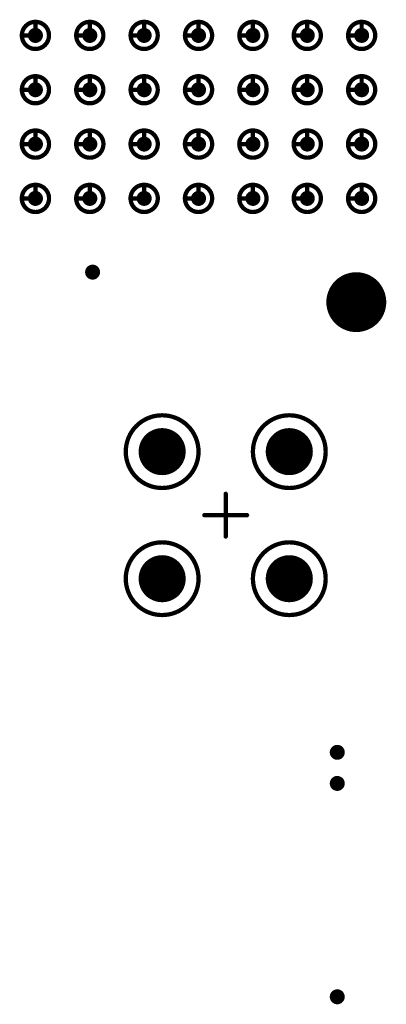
# Model space of a CAD drawing. Header units: millimetres. Extents: x 62 to 363, y 42 to 391.
# Tile 78 of 216: x 130 to 139, y 181 to 204. Entities that reach past the tile are written whole.
import ezdxf

# ---------------------------------------------------------------- set-up
doc = ezdxf.new("R2010")
doc.units = ezdxf.units.MM
for name, color, linetype in [('Mechanical8', 56, 'Continuous'), ('PadHoleLayer', 156, 'Continuous'), ('ViaHoleLayer', 16, 'Continuous')]:
    doc.layers.add(name, color=color, linetype=linetype)

# ---------------------------------------------------------------- blocks, each defined once
blk = doc.blocks.new('SAMTEC_SEAM_50_02_0_L_08_2_A_GP_K_TR_1847')
at = {"layer": 'Mechanical8'}
for points, const_width in [([(-30.797, 4.445, 1), (-31.433, 4.445, 1)], 0.1), ([(-31.14, 4.763, 1), (-31.09, 4.763, 1)], 0.05), ([(-29.527, 4.445, 1), (-30.163, 4.445, 1)], 0.1), ([(-29.87, 4.763, 1), (-29.82, 4.763, 1)], 0.05), ([(-28.258, 4.445, 1), (-28.892, 4.445, 1)], 0.1), ([(-28.6, 4.763, 1), (-28.55, 4.763, 1)], 0.05), ([(-26.988, 4.445, 1), (-27.622, 4.445, 1)], 0.1), ([(-27.33, 4.763, 1), (-27.28, 4.763, 1)], 0.05), ([(-31.457, 4.445, 1), (-31.408, 4.445, 1)], 0.05), ([(-31.14, 4.445, 1), (-31.09, 4.445, 1)], 0.05), ([(-31.14, 4.445, 1), (-31.09, 4.445, 1)], 0.05), ([(-30.822, 4.445, 1), (-30.773, 4.445, 1)], 0.05), ([(-30.822, 4.445, 1), (-30.773, 4.445, 1)], 0.05), ([(-30.187, 4.445, 1), (-30.138, 4.445, 1)], 0.05), ([(-29.87, 4.445, 1), (-29.82, 4.445, 1)], 0.05), ([(-29.87, 4.445, 1), (-29.82, 4.445, 1)], 0.05), ([(-29.552, 4.445, 1), (-29.503, 4.445, 1)], 0.05), ([(-29.552, 4.445, 1), (-29.503, 4.445, 1)], 0.05), ([(-28.917, 4.445, 1), (-28.868, 4.445, 1)], 0.05), ([(-28.6, 4.445, 1), (-28.55, 4.445, 1)], 0.05), ([(-28.6, 4.445, 1), (-28.55, 4.445, 1)], 0.05), ([(-28.282, 4.445, 1), (-28.233, 4.445, 1)], 0.05), ([(-28.282, 4.445, 1), (-28.233, 4.445, 1)], 0.05), ([(-27.647, 4.445, 1), (-27.598, 4.445, 1)], 0.05), ([(-27.33, 4.445, 1), (-27.28, 4.445, 1)], 0.05), ([(-27.33, 4.445, 1), (-27.28, 4.445, 1)], 0.05), ([(-27.012, 4.445, 1), (-26.963, 4.445, 1)], 0.05), ([(-27.012, 4.445, 1), (-26.963, 4.445, 1)], 0.05), ([(-30.797, 3.175, 1), (-31.433, 3.175, 1)], 0.1), ([(-31.14, 3.493, 1), (-31.09, 3.493, 1)], 0.05), ([(-29.527, 3.175, 1), (-30.163, 3.175, 1)], 0.1), ([(-29.87, 3.493, 1), (-29.82, 3.493, 1)], 0.05), ([(-28.258, 3.175, 1), (-28.892, 3.175, 1)], 0.1), ([(-28.6, 3.493, 1), (-28.55, 3.493, 1)], 0.05), ([(-26.988, 3.175, 1), (-27.622, 3.175, 1)], 0.1), ([(-27.33, 3.493, 1), (-27.28, 3.493, 1)], 0.05), ([(-31.457, 3.175, 1), (-31.408, 3.175, 1)], 0.05), ([(-31.14, 3.175, 1), (-31.09, 3.175, 1)], 0.05), ([(-31.14, 3.175, 1), (-31.09, 3.175, 1)], 0.05), ([(-30.822, 3.175, 1), (-30.773, 3.175, 1)], 0.05), ([(-30.822, 3.175, 1), (-30.773, 3.175, 1)], 0.05), ([(-30.187, 3.175, 1), (-30.138, 3.175, 1)], 0.05), ([(-29.87, 3.175, 1), (-29.82, 3.175, 1)], 0.05), ([(-29.87, 3.175, 1), (-29.82, 3.175, 1)], 0.05), ([(-29.552, 3.175, 1), (-29.503, 3.175, 1)], 0.05), ([(-29.552, 3.175, 1), (-29.503, 3.175, 1)], 0.05), ([(-28.917, 3.175, 1), (-28.868, 3.175, 1)], 0.05), ([(-28.6, 3.175, 1), (-28.55, 3.175, 1)], 0.05), ([(-28.6, 3.175, 1), (-28.55, 3.175, 1)], 0.05), ([(-28.282, 3.175, 1), (-28.233, 3.175, 1)], 0.05), ([(-28.282, 3.175, 1), (-28.233, 3.175, 1)], 0.05), ([(-27.647, 3.175, 1), (-27.598, 3.175, 1)], 0.05), ([(-27.33, 3.175, 1), (-27.28, 3.175, 1)], 0.05), ([(-27.33, 3.175, 1), (-27.28, 3.175, 1)], 0.05), ([(-27.012, 3.175, 1), (-26.963, 3.175, 1)], 0.05), ([(-27.012, 3.175, 1), (-26.963, 3.175, 1)], 0.05), ([(-39.155, 1.485, 1), (-40.855, 1.485, 1)], 0.1), ([(-36.185, 1.485, 1), (-37.885, 1.485, 1)], 0.1), ([(-30.797, 1.905, 1), (-31.433, 1.905, 1)], 0.1), ([(-31.14, 2.223, 1), (-31.09, 2.223, 1)], 0.05), ([(-29.527, 1.905, 1), (-30.163, 1.905, 1)], 0.1), ([(-29.87, 2.223, 1), (-29.82, 2.223, 1)], 0.05), ([(-28.258, 1.905, 1), (-28.892, 1.905, 1)], 0.1), ([(-28.6, 2.223, 1), (-28.55, 2.223, 1)], 0.05), ([(-26.988, 1.905, 1), (-27.622, 1.905, 1)], 0.1), ([(-27.33, 2.223, 1), (-27.28, 2.223, 1)], 0.05), ([(-39.505, 1.485, 1), (-40.505, 1.485, 1)], 0.1), ([(-40.03, 1.985, 1), (-39.98, 1.985, 1)], 0.05), ([(-36.535, 1.485, 1), (-37.535, 1.485, 1)], 0.1), ([(-37.06, 1.985, 1), (-37.01, 1.985, 1)], 0.05), ([(-31.457, 1.905, 1), (-31.408, 1.905, 1)], 0.05), ([(-31.14, 1.905, 1), (-31.09, 1.905, 1)], 0.05), ([(-31.14, 1.905, 1), (-31.09, 1.905, 1)], 0.05), ([(-30.822, 1.905, 1), (-30.773, 1.905, 1)], 0.05), ([(-30.822, 1.905, 1), (-30.773, 1.905, 1)], 0.05), ([(-30.187, 1.905, 1), (-30.138, 1.905, 1)], 0.05), ([(-29.87, 1.905, 1), (-29.82, 1.905, 1)], 0.05), ([(-29.87, 1.905, 1), (-29.82, 1.905, 1)], 0.05), ([(-29.552, 1.905, 1), (-29.503, 1.905, 1)], 0.05), ([(-29.552, 1.905, 1), (-29.503, 1.905, 1)], 0.05), ([(-28.917, 1.905, 1), (-28.868, 1.905, 1)], 0.05), ([(-28.6, 1.905, 1), (-28.55, 1.905, 1)], 0.05), ([(-28.6, 1.905, 1), (-28.55, 1.905, 1)], 0.05), ([(-28.282, 1.905, 1), (-28.233, 1.905, 1)], 0.05), ([(-28.282, 1.905, 1), (-28.233, 1.905, 1)], 0.05), ([(-27.647, 1.905, 1), (-27.598, 1.905, 1)], 0.05), ([(-27.33, 1.905, 1), (-27.28, 1.905, 1)], 0.05), ([(-27.33, 1.905, 1), (-27.28, 1.905, 1)], 0.05), ([(-27.012, 1.905, 1), (-26.963, 1.905, 1)], 0.05), ([(-27.012, 1.905, 1), (-26.963, 1.905, 1)], 0.05), ([(-40.88, 1.485, 1), (-40.83, 1.485, 1)], 0.05), ([(-40.53, 1.485, 1), (-40.48, 1.485, 1)], 0.05), ([(-40.53, 1.485, 1), (-40.48, 1.485, 1)], 0.05), ([(-40.03, 1.485, 1), (-39.98, 1.485, 1)], 0.05), ([(-40.03, 1.485, 1), (-39.98, 1.485, 1)], 0.05), ([(-40.03, 1.485, 1), (-39.98, 1.485, 1)], 0.05), ([(-40.03, 1.485, 1), (-39.98, 1.485, 1)], 0.05), ([(-39.53, 1.485, 1), (-39.48, 1.485, 1)], 0.05), ([(-39.53, 1.485, 1), (-39.48, 1.485, 1)], 0.05), ([(-39.18, 1.485, 1), (-39.13, 1.485, 1)], 0.05), ([(-37.91, 1.485, 1), (-37.86, 1.485, 1)], 0.05), ([(-37.56, 1.485, 1), (-37.51, 1.485, 1)], 0.05), ([(-37.56, 1.485, 1), (-37.51, 1.485, 1)], 0.05), ([(-37.06, 1.485, 1), (-37.01, 1.485, 1)], 0.05), ([(-37.06, 1.485, 1), (-37.01, 1.485, 1)], 0.05), ([(-37.06, 1.485, 1), (-37.01, 1.485, 1)], 0.05), ([(-37.06, 1.485, 1), (-37.01, 1.485, 1)], 0.05), ([(-36.56, 1.485, 1), (-36.51, 1.485, 1)], 0.05), ([(-36.56, 1.485, 1), (-36.51, 1.485, 1)], 0.05), ([(-36.21, 1.485, 1), (-36.16, 1.485, 1)], 0.05), ([(-40.03, 0.985, 1), (-39.98, 0.985, 1)], 0.05), ([(-37.06, 0.985, 1), (-37.01, 0.985, 1)], 0.05), ([(-30.797, 0.635, 1), (-31.433, 0.635, 1)], 0.1), ([(-31.14, 0.953, 1), (-31.09, 0.953, 1)], 0.05), ([(-29.527, 0.635, 1), (-30.163, 0.635, 1)], 0.1), ([(-29.87, 0.953, 1), (-29.82, 0.953, 1)], 0.05), ([(-28.258, 0.635, 1), (-28.892, 0.635, 1)], 0.1), ([(-28.6, 0.953, 1), (-28.55, 0.953, 1)], 0.05), ([(-26.988, 0.635, 1), (-27.622, 0.635, 1)], 0.1), ([(-27.33, 0.953, 1), (-27.28, 0.953, 1)], 0.05), ([(-38.545, 0.5, 1), (-38.495, 0.5, 1)], 0.05), ([(-31.457, 0.635, 1), (-31.408, 0.635, 1)], 0.05), ([(-31.14, 0.635, 1), (-31.09, 0.635, 1)], 0.05), ([(-31.14, 0.635, 1), (-31.09, 0.635, 1)], 0.05), ([(-30.822, 0.635, 1), (-30.773, 0.635, 1)], 0.05), ([(-30.822, 0.635, 1), (-30.773, 0.635, 1)], 0.05), ([(-30.187, 0.635, 1), (-30.138, 0.635, 1)], 0.05), ([(-29.87, 0.635, 1), (-29.82, 0.635, 1)], 0.05), ([(-29.87, 0.635, 1), (-29.82, 0.635, 1)], 0.05), ([(-29.552, 0.635, 1), (-29.503, 0.635, 1)], 0.05), ([(-29.552, 0.635, 1), (-29.503, 0.635, 1)], 0.05), ([(-28.917, 0.635, 1), (-28.868, 0.635, 1)], 0.05), ([(-28.6, 0.635, 1), (-28.55, 0.635, 1)], 0.05), ([(-28.6, 0.635, 1), (-28.55, 0.635, 1)], 0.05), ([(-28.282, 0.635, 1), (-28.233, 0.635, 1)], 0.05), ([(-28.282, 0.635, 1), (-28.233, 0.635, 1)], 0.05), ([(-27.647, 0.635, 1), (-27.598, 0.635, 1)], 0.05), ([(-27.33, 0.635, 1), (-27.28, 0.635, 1)], 0.05), ([(-27.33, 0.635, 1), (-27.28, 0.635, 1)], 0.05), ([(-27.012, 0.635, 1), (-26.963, 0.635, 1)], 0.05), ([(-27.012, 0.635, 1), (-26.963, 0.635, 1)], 0.05), ([(-39.045, 0, 1), (-38.995, 0, 1)], 0.05), ([(-38.545, 0, 1), (-38.495, 0, 1)], 0.05), ([(-38.545, 0, 1), (-38.495, 0, 1)], 0.05), ([(-38.545, 0, 1), (-38.495, 0, 1)], 0.05), ([(-38.545, 0, 1), (-38.495, 0, 1)], 0.05), ([(-38.045, 0, 1), (-37.995, 0, 1)], 0.05), ([(-38.545, -0.5, 1), (-38.495, -0.5, 1)], 0.05), ([(-30.797, -0.635, 1), (-31.433, -0.635, 1)], 0.1), ([(-31.14, -0.317, 1), (-31.09, -0.317, 1)], 0.05), ([(-29.527, -0.635, 1), (-30.163, -0.635, 1)], 0.1), ([(-29.87, -0.317, 1), (-29.82, -0.317, 1)], 0.05), ([(-28.258, -0.635, 1), (-28.892, -0.635, 1)], 0.1), ([(-28.6, -0.317, 1), (-28.55, -0.317, 1)], 0.05), ([(-26.988, -0.635, 1), (-27.622, -0.635, 1)], 0.1), ([(-27.33, -0.317, 1), (-27.28, -0.317, 1)], 0.05), ([(-39.155, -1.485, 1), (-40.855, -1.485, 1)], 0.1), ([(-36.185, -1.485, 1), (-37.885, -1.485, 1)], 0.1), ([(-31.457, -0.635, 1), (-31.408, -0.635, 1)], 0.05), ([(-31.14, -0.635, 1), (-31.09, -0.635, 1)], 0.05), ([(-31.14, -0.635, 1), (-31.09, -0.635, 1)], 0.05), ([(-30.822, -0.635, 1), (-30.773, -0.635, 1)], 0.05), ([(-30.822, -0.635, 1), (-30.773, -0.635, 1)], 0.05), ([(-30.187, -0.635, 1), (-30.138, -0.635, 1)], 0.05), ([(-29.87, -0.635, 1), (-29.82, -0.635, 1)], 0.05), ([(-29.87, -0.635, 1), (-29.82, -0.635, 1)], 0.05), ([(-29.552, -0.635, 1), (-29.503, -0.635, 1)], 0.05), ([(-29.552, -0.635, 1), (-29.503, -0.635, 1)], 0.05), ([(-28.917, -0.635, 1), (-28.868, -0.635, 1)], 0.05), ([(-28.6, -0.635, 1), (-28.55, -0.635, 1)], 0.05), ([(-28.6, -0.635, 1), (-28.55, -0.635, 1)], 0.05), ([(-28.282, -0.635, 1), (-28.233, -0.635, 1)], 0.05), ([(-28.282, -0.635, 1), (-28.233, -0.635, 1)], 0.05), ([(-27.647, -0.635, 1), (-27.598, -0.635, 1)], 0.05), ([(-27.33, -0.635, 1), (-27.28, -0.635, 1)], 0.05), ([(-27.33, -0.635, 1), (-27.28, -0.635, 1)], 0.05), ([(-27.012, -0.635, 1), (-26.963, -0.635, 1)], 0.05), ([(-27.012, -0.635, 1), (-26.963, -0.635, 1)], 0.05), ([(-39.505, -1.485, 1), (-40.505, -1.485, 1)], 0.1), ([(-40.03, -0.985, 1), (-39.98, -0.985, 1)], 0.05), ([(-36.535, -1.485, 1), (-37.535, -1.485, 1)], 0.1), ([(-37.06, -0.985, 1), (-37.01, -0.985, 1)], 0.05), ([(-40.88, -1.485, 1), (-40.83, -1.485, 1)], 0.05), ([(-40.53, -1.485, 1), (-40.48, -1.485, 1)], 0.05), ([(-40.53, -1.485, 1), (-40.48, -1.485, 1)], 0.05), ([(-40.03, -1.485, 1), (-39.98, -1.485, 1)], 0.05), ([(-40.03, -1.485, 1), (-39.98, -1.485, 1)], 0.05), ([(-40.03, -1.485, 1), (-39.98, -1.485, 1)], 0.05), ([(-40.03, -1.485, 1), (-39.98, -1.485, 1)], 0.05), ([(-39.53, -1.485, 1), (-39.48, -1.485, 1)], 0.05), ([(-39.53, -1.485, 1), (-39.48, -1.485, 1)], 0.05), ([(-39.18, -1.485, 1), (-39.13, -1.485, 1)], 0.05), ([(-37.91, -1.485, 1), (-37.86, -1.485, 1)], 0.05), ([(-37.56, -1.485, 1), (-37.51, -1.485, 1)], 0.05), ([(-37.56, -1.485, 1), (-37.51, -1.485, 1)], 0.05), ([(-37.06, -1.485, 1), (-37.01, -1.485, 1)], 0.05), ([(-37.06, -1.485, 1), (-37.01, -1.485, 1)], 0.05), ([(-37.06, -1.485, 1), (-37.01, -1.485, 1)], 0.05), ([(-37.06, -1.485, 1), (-37.01, -1.485, 1)], 0.05), ([(-36.56, -1.485, 1), (-36.51, -1.485, 1)], 0.05), ([(-36.56, -1.485, 1), (-36.51, -1.485, 1)], 0.05), ([(-36.21, -1.485, 1), (-36.16, -1.485, 1)], 0.05), ([(-30.797, -1.905, 1), (-31.433, -1.905, 1)], 0.1), ([(-31.14, -1.587, 1), (-31.09, -1.587, 1)], 0.05), ([(-29.527, -1.905, 1), (-30.163, -1.905, 1)], 0.1), ([(-29.87, -1.587, 1), (-29.82, -1.587, 1)], 0.05), ([(-28.258, -1.905, 1), (-28.892, -1.905, 1)], 0.1), ([(-28.6, -1.587, 1), (-28.55, -1.587, 1)], 0.05), ([(-26.988, -1.905, 1), (-27.622, -1.905, 1)], 0.1), ([(-27.33, -1.587, 1), (-27.28, -1.587, 1)], 0.05), ([(-40.03, -1.985, 1), (-39.98, -1.985, 1)], 0.05), ([(-37.06, -1.985, 1), (-37.01, -1.985, 1)], 0.05), ([(-31.457, -1.905, 1), (-31.408, -1.905, 1)], 0.05), ([(-31.14, -1.905, 1), (-31.09, -1.905, 1)], 0.05), ([(-31.14, -1.905, 1), (-31.09, -1.905, 1)], 0.05), ([(-30.822, -1.905, 1), (-30.773, -1.905, 1)], 0.05), ([(-30.822, -1.905, 1), (-30.773, -1.905, 1)], 0.05), ([(-30.187, -1.905, 1), (-30.138, -1.905, 1)], 0.05), ([(-29.87, -1.905, 1), (-29.82, -1.905, 1)], 0.05), ([(-29.87, -1.905, 1), (-29.82, -1.905, 1)], 0.05), ([(-29.552, -1.905, 1), (-29.503, -1.905, 1)], 0.05), ([(-29.552, -1.905, 1), (-29.503, -1.905, 1)], 0.05), ([(-28.917, -1.905, 1), (-28.868, -1.905, 1)], 0.05), ([(-28.6, -1.905, 1), (-28.55, -1.905, 1)], 0.05), ([(-28.6, -1.905, 1), (-28.55, -1.905, 1)], 0.05), ([(-28.282, -1.905, 1), (-28.233, -1.905, 1)], 0.05), ([(-28.282, -1.905, 1), (-28.233, -1.905, 1)], 0.05), ([(-27.647, -1.905, 1), (-27.598, -1.905, 1)], 0.05), ([(-27.33, -1.905, 1), (-27.28, -1.905, 1)], 0.05), ([(-27.33, -1.905, 1), (-27.28, -1.905, 1)], 0.05), ([(-27.012, -1.905, 1), (-26.963, -1.905, 1)], 0.05), ([(-27.012, -1.905, 1), (-26.963, -1.905, 1)], 0.05), ([(-32.89, -3.05, 1), (-34.19, -3.05, 1)], 0.1), ([(-33.565, -2.55, 1), (-33.515, -2.55, 1)], 0.05), ([(-30.797, -3.175, 1), (-31.433, -3.175, 1)], 0.1), ([(-31.14, -2.857, 1), (-31.09, -2.857, 1)], 0.05), ([(-29.527, -3.175, 1), (-30.163, -3.175, 1)], 0.1), ([(-29.87, -2.857, 1), (-29.82, -2.857, 1)], 0.05), ([(-28.258, -3.175, 1), (-28.892, -3.175, 1)], 0.1), ([(-28.6, -2.857, 1), (-28.55, -2.857, 1)], 0.05), ([(-26.988, -3.175, 1), (-27.622, -3.175, 1)], 0.1), ([(-27.33, -2.857, 1), (-27.28, -2.857, 1)], 0.05), ([(-34.215, -3.05, 1), (-34.165, -3.05, 1)], 0.05), ([(-34.065, -3.05, 1), (-34.015, -3.05, 1)], 0.05), ([(-33.565, -3.05, 1), (-33.515, -3.05, 1)], 0.05), ([(-33.565, -3.05, 1), (-33.515, -3.05, 1)], 0.05), ([(-33.565, -3.05, 1), (-33.515, -3.05, 1)], 0.05), ([(-33.565, -3.05, 1), (-33.515, -3.05, 1)], 0.05), ([(-33.065, -3.05, 1), (-33.015, -3.05, 1)], 0.05), ([(-32.915, -3.05, 1), (-32.865, -3.05, 1)], 0.05), ([(-31.457, -3.175, 1), (-31.408, -3.175, 1)], 0.05), ([(-31.14, -3.175, 1), (-31.09, -3.175, 1)], 0.05), ([(-31.14, -3.175, 1), (-31.09, -3.175, 1)], 0.05), ([(-30.822, -3.175, 1), (-30.773, -3.175, 1)], 0.05), ([(-30.822, -3.175, 1), (-30.773, -3.175, 1)], 0.05), ([(-30.187, -3.175, 1), (-30.138, -3.175, 1)], 0.05), ([(-29.87, -3.175, 1), (-29.82, -3.175, 1)], 0.05), ([(-29.87, -3.175, 1), (-29.82, -3.175, 1)], 0.05), ([(-29.552, -3.175, 1), (-29.503, -3.175, 1)], 0.05), ([(-29.552, -3.175, 1), (-29.503, -3.175, 1)], 0.05), ([(-28.917, -3.175, 1), (-28.868, -3.175, 1)], 0.05), ([(-28.6, -3.175, 1), (-28.55, -3.175, 1)], 0.05), ([(-28.6, -3.175, 1), (-28.55, -3.175, 1)], 0.05), ([(-28.282, -3.175, 1), (-28.233, -3.175, 1)], 0.05), ([(-28.282, -3.175, 1), (-28.233, -3.175, 1)], 0.05), ([(-27.647, -3.175, 1), (-27.598, -3.175, 1)], 0.05), ([(-27.33, -3.175, 1), (-27.28, -3.175, 1)], 0.05), ([(-27.33, -3.175, 1), (-27.28, -3.175, 1)], 0.05), ([(-27.012, -3.175, 1), (-26.963, -3.175, 1)], 0.05), ([(-27.012, -3.175, 1), (-26.963, -3.175, 1)], 0.05), ([(-33.565, -3.55, 1), (-33.515, -3.55, 1)], 0.05)]:
    blk.add_lwpolyline(points, format="xyb", close=True, dxfattribs=dict(at, const_width=const_width))
at = {"layer": 'Mechanical8', "const_width": 0.1}
for points in [[(-31.115, 4.763), (-31.115, 4.445)], [(-29.845, 4.763), (-29.845, 4.445)], [(-28.575, 4.763), (-28.575, 4.445)], [(-27.305, 4.763), (-27.305, 4.445)], [(-31.115, 4.445), (-30.797, 4.445)], [(-29.845, 4.445), (-29.527, 4.445)], [(-28.575, 4.445), (-28.258, 4.445)], [(-27.305, 4.445), (-26.988, 4.445)], [(-31.115, 3.493), (-31.115, 3.175)], [(-29.845, 3.493), (-29.845, 3.175)], [(-28.575, 3.493), (-28.575, 3.175)], [(-27.305, 3.493), (-27.305, 3.175)], [(-31.115, 3.175), (-30.797, 3.175)], [(-29.845, 3.175), (-29.527, 3.175)], [(-28.575, 3.175), (-28.258, 3.175)], [(-27.305, 3.175), (-26.988, 3.175)], [(-31.115, 2.223), (-31.115, 1.905)], [(-29.845, 2.223), (-29.845, 1.905)], [(-28.575, 2.223), (-28.575, 1.905)], [(-27.305, 2.223), (-27.305, 1.905)], [(-40.005, 1.985), (-40.005, 1.485)], [(-37.035, 1.985), (-37.035, 1.485)], [(-31.115, 1.905), (-30.797, 1.905)], [(-29.845, 1.905), (-29.527, 1.905)], [(-28.575, 1.905), (-28.258, 1.905)], [(-27.305, 1.905), (-26.988, 1.905)], [(-40.505, 1.485), (-40.005, 1.485)], [(-40.005, 1.485), (-40.005, 0.985)], [(-40.005, 1.485), (-39.505, 1.485)], [(-37.535, 1.485), (-37.035, 1.485)], [(-37.035, 1.485), (-37.035, 0.985)], [(-37.035, 1.485), (-36.535, 1.485)], [(-31.115, 0.953), (-31.115, 0.635)], [(-29.845, 0.953), (-29.845, 0.635)], [(-28.575, 0.953), (-28.575, 0.635)], [(-27.305, 0.953), (-27.305, 0.635)], [(-38.52, 0.5), (-38.52, 0)], [(-31.115, 0.635), (-30.797, 0.635)], [(-29.845, 0.635), (-29.527, 0.635)], [(-28.575, 0.635), (-28.258, 0.635)], [(-27.305, 0.635), (-26.988, 0.635)], [(-39.02, 0), (-38.52, 0)], [(-38.52, 0), (-38.52, -0.5)], [(-38.52, 0), (-38.02, 0)], [(-31.115, -0.317), (-31.115, -0.635)], [(-29.845, -0.317), (-29.845, -0.635)], [(-28.575, -0.317), (-28.575, -0.635)], [(-27.305, -0.317), (-27.305, -0.635)], [(-31.115, -0.635), (-30.797, -0.635)], [(-29.845, -0.635), (-29.527, -0.635)], [(-28.575, -0.635), (-28.258, -0.635)], [(-27.305, -0.635), (-26.988, -0.635)], [(-40.005, -0.985), (-40.005, -1.485)], [(-37.035, -0.985), (-37.035, -1.485)], [(-40.505, -1.485), (-40.005, -1.485)], [(-40.005, -1.485), (-40.005, -1.985)], [(-40.005, -1.485), (-39.505, -1.485)], [(-37.535, -1.485), (-37.035, -1.485)], [(-37.035, -1.485), (-37.035, -1.985)], [(-37.035, -1.485), (-36.535, -1.485)], [(-31.115, -1.587), (-31.115, -1.905)], [(-29.845, -1.587), (-29.845, -1.905)], [(-28.575, -1.587), (-28.575, -1.905)], [(-27.305, -1.587), (-27.305, -1.905)], [(-31.115, -1.905), (-30.797, -1.905)], [(-29.845, -1.905), (-29.527, -1.905)], [(-28.575, -1.905), (-28.258, -1.905)], [(-27.305, -1.905), (-26.988, -1.905)], [(-33.54, -2.55), (-33.54, -3.05)], [(-31.115, -2.857), (-31.115, -3.175)], [(-29.845, -2.857), (-29.845, -3.175)], [(-28.575, -2.857), (-28.575, -3.175)], [(-27.305, -2.857), (-27.305, -3.175)], [(-34.04, -3.05), (-33.54, -3.05)], [(-33.54, -3.05), (-33.54, -3.55)], [(-33.54, -3.05), (-33.04, -3.05)], [(-31.115, -3.175), (-30.797, -3.175)], [(-29.845, -3.175), (-29.527, -3.175)], [(-28.575, -3.175), (-28.258, -3.175)], [(-27.305, -3.175), (-26.988, -3.175)]]:
    blk.add_lwpolyline(points, dxfattribs=at)
at = {"layer": 'PadHoleLayer'}
for points, const_width in [([(-31.203, 4.445, 1), (-31.027, 4.445, 1)], 0.175), ([(-29.933, 4.445, 1), (-29.757, 4.445, 1)], 0.175), ([(-28.663, 4.445, 1), (-28.487, 4.445, 1)], 0.175), ([(-27.393, 4.445, 1), (-27.217, 4.445, 1)], 0.175), ([(-31.203, 3.175, 1), (-31.027, 3.175, 1)], 0.175), ([(-29.933, 3.175, 1), (-29.757, 3.175, 1)], 0.175), ([(-28.663, 3.175, 1), (-28.487, 3.175, 1)], 0.175), ([(-27.393, 3.175, 1), (-27.217, 3.175, 1)], 0.175), ([(-31.203, 1.905, 1), (-31.027, 1.905, 1)], 0.175), ([(-29.933, 1.905, 1), (-29.757, 1.905, 1)], 0.175), ([(-28.663, 1.905, 1), (-28.487, 1.905, 1)], 0.175), ([(-27.393, 1.905, 1), (-27.217, 1.905, 1)], 0.175), ([(-40.255, 1.485, 1), (-39.755, 1.485, 1)], 0.5), ([(-37.285, 1.485, 1), (-36.785, 1.485, 1)], 0.5), ([(-31.203, 0.635, 1), (-31.027, 0.635, 1)], 0.175), ([(-29.933, 0.635, 1), (-29.757, 0.635, 1)], 0.175), ([(-28.663, 0.635, 1), (-28.487, 0.635, 1)], 0.175), ([(-27.393, 0.635, 1), (-27.217, 0.635, 1)], 0.175), ([(-31.203, -0.635, 1), (-31.027, -0.635, 1)], 0.175), ([(-29.933, -0.635, 1), (-29.757, -0.635, 1)], 0.175), ([(-28.663, -0.635, 1), (-28.487, -0.635, 1)], 0.175), ([(-27.393, -0.635, 1), (-27.217, -0.635, 1)], 0.175), ([(-40.255, -1.485, 1), (-39.755, -1.485, 1)], 0.5), ([(-37.285, -1.485, 1), (-36.785, -1.485, 1)], 0.5), ([(-31.203, -1.905, 1), (-31.027, -1.905, 1)], 0.175), ([(-29.933, -1.905, 1), (-29.757, -1.905, 1)], 0.175), ([(-28.663, -1.905, 1), (-28.487, -1.905, 1)], 0.175), ([(-27.393, -1.905, 1), (-27.217, -1.905, 1)], 0.175), ([(-33.865, -3.05, 1), (-33.215, -3.05, 1)], 0.65), ([(-31.203, -3.175, 1), (-31.027, -3.175, 1)], 0.175), ([(-29.933, -3.175, 1), (-29.757, -3.175, 1)], 0.175), ([(-28.663, -3.175, 1), (-28.487, -3.175, 1)], 0.175), ([(-27.393, -3.175, 1), (-27.217, -3.175, 1)], 0.175)]:
    blk.add_lwpolyline(points, format="xyb", close=True, dxfattribs=dict(at, const_width=const_width))

msp = doc.modelspace()

# ---------------------------------------------------------------- linework, layer by layer
at = {"layer": 'ViaHoleLayer', "const_width": 0.175}
for points in [[(131.675, 197.961, 1), (131.85, 197.961, 1)], [(137.39, 186.736, 1), (137.565, 186.736, 1)], [(137.39, 186.009, 1), (137.565, 186.009, 1)], [(137.39, 181.021, 1), (137.565, 181.021, 1)]]:
    msp.add_lwpolyline(points, format="xyb", close=True, dxfattribs=at)

# ---------------------------------------------------------------- block references
at = {"rotation": 90}
msp.add_blockref('SAMTEC_SEAM_50_02_0_L_08_2_A_GP_K_TR_1847', (134.872, 230.8), dxfattribs=at)

doc.saveas('drawing.dxf')
